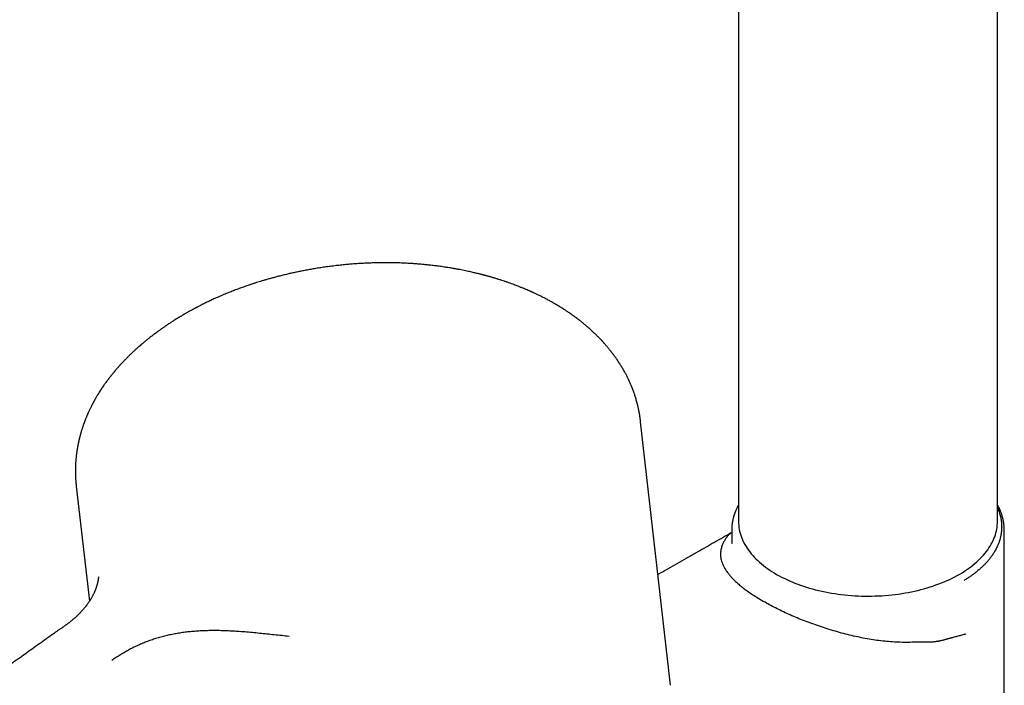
# Model space of a CAD drawing. Header units: millimetres. Extents: x 8 to 762, y 12 to 847.
# Tile 10 of 32: x 646 to 733, y 215 to 274. Entities that reach past the tile are written whole.
import ezdxf

# ---------------------------------------------------------------- set-up
doc = ezdxf.new("R2010")
doc.units = ezdxf.units.MM

msp = doc.modelspace()

# ---------------------------------------------------------------- linework, layer by layer
at = {"color": 7, "linetype": 'Continuous', "lineweight": 30}
for p, q in [((709.138, 330.371), (709.145, 229.357)), ((731.945, 229.359), (731.938, 330.372)), ((700.519, 238.138), (700.523, 238.113)), ((703.162, 214.919), (700.525, 238.113)), ((650.845, 232.466), (651.999, 222.316)), ((650.858, 232.456), (650.856, 232.468)), ((708.545, 228.371), (708.533, 228.365)), ((708.545, 228.583), (708.545, 227.42)), ((732.547, 205.172), (732.545, 228.585)), ((708.546, 227.42), (708.546, 227.425)), ((652.09, 222.464), (652.101, 222.482)), ((652.107, 222.487), (652.103, 222.481))]:
    msp.add_line(p, q, dxfattribs=at)
at = {"color": 7, "linetype": 'Continuous', "lineweight": 30, "flags": 128}
msp.add_lwpolyline([(709.145, 229.357), (709.145, 229.343), (709.15, 229.171), (709.162, 228.999), (709.182, 228.827), (709.21, 228.655), (709.246, 228.484), (709.289, 228.314), (709.341, 228.144), (709.399, 227.975), (709.466, 227.807), (709.54, 227.64), (709.622, 227.474), (709.711, 227.31), (709.807, 227.147), (709.911, 226.985), (710.022, 226.825), (710.141, 226.667), (710.266, 226.511), (710.399, 226.357), (710.538, 226.204), (710.685, 226.054), (710.838, 225.906), (710.998, 225.761), (711.164, 225.618), (711.337, 225.477), (711.516, 225.339), (711.701, 225.204), (711.893, 225.072), (712.09, 224.943), (712.293, 224.817), (712.502, 224.693), (712.716, 224.573), (712.935, 224.457), (713.16, 224.343), (713.39, 224.234), (713.625, 224.127), (713.864, 224.024), (714.108, 223.925), (714.357, 223.83), (714.61, 223.738), (714.867, 223.651), (715.127, 223.567), (715.392, 223.487), (715.66, 223.411), (715.931, 223.339), (716.205, 223.271), (716.483, 223.208), (716.763, 223.149), (717.046, 223.094), (717.331, 223.043), (717.618, 222.997), (717.908, 222.955), (718.199, 222.917), (718.492, 222.884), (718.786, 222.855), (719.082, 222.831), (719.378, 222.811), (719.675, 222.795), (719.973, 222.784), (720.271, 222.778), (720.57, 222.776), (720.868, 222.779), (721.166, 222.786), (721.464, 222.798), (721.761, 222.814), (722.058, 222.834), (722.353, 222.859), (722.647, 222.889), (722.939, 222.923), (723.23, 222.961), (723.52, 223.004), (723.807, 223.051), (724.091, 223.103), (724.374, 223.159), (724.654, 223.219), (724.931, 223.283), (725.204, 223.351), (725.475, 223.424), (725.743, 223.5), (726.006, 223.581), (726.267, 223.665), (726.523, 223.754), (726.775, 223.846), (727.023, 223.942), (727.266, 224.042), (727.505, 224.145), (727.739, 224.252), (727.968, 224.363), (728.192, 224.477), (728.41, 224.594), (728.624, 224.714), (728.831, 224.838), (729.033, 224.965), (729.23, 225.095), (729.42, 225.227), (729.604, 225.363), (729.782, 225.501), (729.954, 225.642), (730.119, 225.786), (730.278, 225.931), (730.43, 226.08), (730.575, 226.23), (730.714, 226.383), (730.845, 226.538), (730.97, 226.694), (731.087, 226.853), (731.197, 227.013), (731.299, 227.175), (731.395, 227.338), (731.483, 227.503), (731.563, 227.669), (731.636, 227.836), (731.701, 228.004), (731.759, 228.173), (731.809, 228.343), (731.851, 228.513), (731.885, 228.684), (731.912, 228.856), (731.931, 229.028), (731.942, 229.2), (731.945, 229.359)], dxfattribs=at)
at = {"color": 7, "linetype": 'Continuous', "lineweight": 30}
for points, knots in [([(700.53, 238.137), (700.528, 238.158), (700.522, 238.203), (700.513, 238.278), (700.503, 238.356), (700.491, 238.443), (700.48, 238.523), (700.467, 238.607), (700.453, 238.696), (700.438, 238.784), (700.425, 238.859), (700.415, 238.918), (700.405, 238.968), (700.395, 239.02), (700.384, 239.079), (700.371, 239.145), (700.357, 239.213), (700.343, 239.278), (700.329, 239.341), (700.316, 239.402), (700.303, 239.457), (700.291, 239.509), (700.278, 239.563), (700.262, 239.625), (700.245, 239.693), (700.217, 239.803), (700.177, 239.95), (700.127, 240.123), (700.079, 240.282), (700.031, 240.433), (699.979, 240.586), (699.924, 240.744), (699.875, 240.878), (699.835, 240.983), (699.808, 241.053), (699.784, 241.114), (699.762, 241.17), (699.739, 241.227), (699.712, 241.29), (699.683, 241.361), (699.652, 241.434), (699.617, 241.513), (699.581, 241.596), (699.543, 241.679), (699.509, 241.753), (699.478, 241.82), (699.446, 241.886), (699.41, 241.961), (699.364, 242.054), (699.31, 242.163), (699.249, 242.28), (699.191, 242.39), (699.146, 242.473), (699.111, 242.536), (699.084, 242.585), (699.052, 242.642), (699.018, 242.702), (698.983, 242.762), (698.945, 242.828), (698.902, 242.9), (698.857, 242.975), (698.811, 243.05), (698.767, 243.122), (698.723, 243.191), (698.686, 243.25), (698.658, 243.294), (698.637, 243.327), (698.621, 243.351), (698.603, 243.378), (698.581, 243.411), (698.554, 243.452), (698.523, 243.498), (698.489, 243.55), (698.435, 243.628), (698.367, 243.726), (698.285, 243.843), (698.213, 243.941), (698.153, 244.023), (698.103, 244.09), (698.054, 244.155), (698.008, 244.215), (697.964, 244.271), (697.922, 244.326), (697.877, 244.382), (697.827, 244.445), (697.771, 244.516), (697.709, 244.591), (697.645, 244.669), (697.578, 244.748), (697.51, 244.828), (697.441, 244.908), (697.372, 244.986), (697.313, 245.053), (697.266, 245.105), (697.231, 245.144), (697.202, 245.176), (697.176, 245.204), (697.144, 245.238), (697.103, 245.283), (697.048, 245.342), (696.975, 245.419), (696.889, 245.509), (696.793, 245.606), (696.7, 245.7), (696.611, 245.788), (696.528, 245.869), (696.455, 245.939), (696.392, 245.999), (696.332, 246.055), (696.265, 246.117), (696.186, 246.191), (696.094, 246.274), (695.994, 246.363), (695.888, 246.457), (695.775, 246.554), (695.657, 246.654), (695.538, 246.753), (695.43, 246.841), (695.336, 246.917), (695.256, 246.981), (695.177, 247.043), (695.1, 247.103), (695.035, 247.152), (694.984, 247.192), (694.945, 247.221), (694.911, 247.246), (694.881, 247.269), (694.851, 247.291), (694.816, 247.318), (694.769, 247.352), (694.711, 247.395), (694.642, 247.445), (694.566, 247.5), (694.462, 247.575), (694.336, 247.662), (694.198, 247.758), (694.073, 247.842), (693.961, 247.916), (693.857, 247.985), (693.749, 248.054), (693.638, 248.125), (693.523, 248.197), (693.428, 248.255), (693.353, 248.301), (693.299, 248.334), (693.255, 248.361), (693.218, 248.383), (693.179, 248.406), (693.133, 248.434), (693.075, 248.468), (693.006, 248.508), (692.926, 248.554), (692.835, 248.606), (692.728, 248.667), (692.607, 248.735), (692.471, 248.809), (692.328, 248.886), (692.179, 248.965), (691.988, 249.064), (691.751, 249.184), (691.526, 249.294), (691.35, 249.378), (691.235, 249.432), (691.129, 249.481), (691.04, 249.522), (690.968, 249.554), (690.911, 249.58), (690.862, 249.602), (690.815, 249.622), (690.77, 249.642), (690.724, 249.662), (690.679, 249.682), (690.591, 249.721), (690.453, 249.78), (690.259, 249.861), (690.046, 249.948), (689.84, 250.03), (689.645, 250.106), (689.461, 250.176), (689.259, 250.251), (689.04, 250.33), (688.803, 250.414), (688.559, 250.497), (688.309, 250.58), (688.055, 250.661), (687.836, 250.729), (687.66, 250.782), (687.536, 250.819), (687.42, 250.853), (687.314, 250.884), (687.213, 250.912), (687.118, 250.939), (687.03, 250.963), (686.956, 250.984), (686.894, 251), (686.847, 251.013), (686.815, 251.022), (686.785, 251.03), (686.749, 251.039), (686.696, 251.053), (686.628, 251.071), (686.542, 251.093), (686.438, 251.12), (686.317, 251.15), (686.179, 251.185), (686.024, 251.222), (685.853, 251.263), (685.664, 251.306), (685.457, 251.352), (685.233, 251.401), (684.993, 251.451), (684.736, 251.502), (684.465, 251.554), (684.186, 251.605), (683.847, 251.664), (683.456, 251.727), (683.015, 251.792), (682.587, 251.85), (682.172, 251.901), (681.771, 251.945), (681.382, 251.983), (681.008, 252.016), (680.659, 252.043), (680.335, 252.065), (680.035, 252.083), (679.746, 252.097), (679.47, 252.109), (679.206, 252.118), (678.952, 252.125), (678.679, 252.13), (678.375, 252.134), (678.03, 252.135), (677.666, 252.133), (677.281, 252.127), (676.876, 252.116), (676.452, 252.099), (676.02, 252.078), (675.583, 252.051), (675.141, 252.018), (674.683, 251.979), (674.208, 251.933), (673.718, 251.879), (673.225, 251.818), (672.74, 251.752), (672.273, 251.682), (671.821, 251.609), (671.384, 251.533), (670.965, 251.455), (670.563, 251.376), (670.178, 251.296), (669.808, 251.216), (669.43, 251.129), (669.049, 251.038), (668.664, 250.942), (668.299, 250.846), (667.955, 250.752), (667.63, 250.66), (667.338, 250.575), (667.076, 250.496), (666.836, 250.422), (666.595, 250.345), (666.347, 250.265), (666.091, 250.18), (665.828, 250.089), (665.521, 249.982), (665.17, 249.855), (664.772, 249.705), (664.362, 249.544), (663.937, 249.371), (663.499, 249.185), (663.142, 249.027), (662.872, 248.904), (662.692, 248.82), (662.516, 248.737), (662.341, 248.653), (662.169, 248.569), (662.004, 248.487), (661.856, 248.413), (661.724, 248.346), (661.609, 248.286), (661.513, 248.237), (661.437, 248.196), (661.377, 248.165), (661.326, 248.138), (661.282, 248.114), (661.238, 248.091), (661.187, 248.063), (661.123, 248.029), (661.048, 247.988), (660.963, 247.941), (660.868, 247.889), (660.762, 247.83), (660.645, 247.764), (660.516, 247.691), (660.379, 247.612), (660.237, 247.529), (660.04, 247.412), (659.794, 247.263), (659.506, 247.084), (659.235, 246.911), (658.981, 246.744), (658.743, 246.585), (658.52, 246.431), (658.31, 246.284), (658.144, 246.165), (658.018, 246.073), (657.931, 246.009), (657.852, 245.951), (657.794, 245.907), (657.752, 245.876), (657.718, 245.85), (657.678, 245.82), (657.626, 245.781), (657.564, 245.733), (657.475, 245.665), (657.365, 245.579), (657.238, 245.479), (657.115, 245.381), (656.998, 245.286), (656.887, 245.194), (656.781, 245.106), (656.661, 245.006), (656.531, 244.895), (656.393, 244.775), (656.268, 244.665), (656.155, 244.564), (656.056, 244.474), (655.968, 244.393), (655.892, 244.323), (655.827, 244.262), (655.777, 244.215), (655.738, 244.179), (655.705, 244.147), (655.667, 244.11), (655.621, 244.067), (655.57, 244.017), (655.509, 243.958), (655.438, 243.888), (655.357, 243.808), (655.269, 243.719), (655.152, 243.601), (655.008, 243.452), (654.838, 243.271), (654.701, 243.121), (654.597, 243.006), (654.526, 242.927), (654.457, 242.848), (654.391, 242.773), (654.333, 242.705), (654.284, 242.648), (654.244, 242.6), (654.213, 242.563), (654.188, 242.534), (654.164, 242.505), (654.134, 242.469), (654.095, 242.422), (654.049, 242.366), (653.999, 242.305), (653.949, 242.242), (653.899, 242.179), (653.798, 242.052), (653.649, 241.859), (653.5, 241.658), (653.396, 241.514), (653.337, 241.431), (653.282, 241.353), (653.235, 241.284), (653.199, 241.232), (653.172, 241.193), (653.15, 241.16), (653.125, 241.124), (653.095, 241.08), (653.061, 241.028), (653.022, 240.97), (652.916, 240.807), (652.806, 240.631), (652.693, 240.445), (652.636, 240.349), (652.582, 240.257), (652.533, 240.172), (652.497, 240.109), (652.471, 240.063), (652.455, 240.034), (652.441, 240.008), (652.429, 239.987), (652.419, 239.969), (652.408, 239.949), (652.393, 239.922), (652.372, 239.884), (652.346, 239.835), (652.316, 239.778), (652.283, 239.717), (652.251, 239.655), (652.206, 239.569), (652.152, 239.461), (652.092, 239.341), (652.042, 239.236), (651.998, 239.144), (651.957, 239.056), (651.92, 238.975), (651.886, 238.899), (651.854, 238.826), (651.821, 238.752), (651.788, 238.674), (651.751, 238.587), (651.71, 238.487), (651.674, 238.398), (651.645, 238.325), (651.625, 238.274), (651.607, 238.226), (651.591, 238.186), (651.579, 238.154), (651.571, 238.131), (651.562, 238.108), (651.552, 238.08), (651.538, 238.041), (651.518, 237.989), (651.494, 237.92), (651.464, 237.835), (651.431, 237.739), (651.396, 237.635), (651.361, 237.527), (651.325, 237.413), (651.295, 237.314), (651.272, 237.237), (651.257, 237.188), (651.245, 237.146), (651.233, 237.101), (651.218, 237.049), (651.201, 236.989), (651.184, 236.924), (651.165, 236.851), (651.147, 236.784), (651.132, 236.722), (651.119, 236.668), (651.105, 236.611), (651.091, 236.552), (651.078, 236.496), (651.067, 236.448), (651.058, 236.41), (651.052, 236.381), (651.045, 236.348), (651.035, 236.305), (651.023, 236.248), (651.01, 236.181), (650.997, 236.119), (650.986, 236.062), (650.977, 236.012), (650.967, 235.96), (650.957, 235.905), (650.947, 235.848), (650.937, 235.792), (650.929, 235.743), (650.923, 235.702), (650.917, 235.67), (650.913, 235.642), (650.909, 235.614), (650.904, 235.583), (650.899, 235.55), (650.893, 235.506), (650.885, 235.45), (650.875, 235.381), (650.865, 235.303), (650.854, 235.217), (650.844, 235.132), (650.836, 235.053), (650.827, 234.971), (650.818, 234.875), (650.808, 234.762), (650.799, 234.646), (650.792, 234.533), (650.785, 234.424), (650.78, 234.318), (650.776, 234.212), (650.773, 234.117), (650.771, 234.031), (650.77, 233.955), (650.769, 233.878), (650.768, 233.797), (650.769, 233.711), (650.77, 233.628), (650.771, 233.555), (650.772, 233.493), (650.774, 233.438), (650.776, 233.383), (650.778, 233.313), (650.782, 233.228), (650.787, 233.128), (650.793, 233.022), (650.8, 232.932), (650.805, 232.859), (650.81, 232.8), (650.816, 232.731), (650.824, 232.649), (650.833, 232.554), (650.841, 232.485), (650.845, 232.449)], [0, 0, 0, 0, 0.00089, 0.001916, 0.00373, 0.00535, 0.006742, 0.008243, 0.009927, 0.011538, 0.012967, 0.013867, 0.014716, 0.015615, 0.016686, 0.017923, 0.01917, 0.020347, 0.021454, 0.02262, 0.023631, 0.024497, 0.025453, 0.026598, 0.027892, 0.02919, 0.032707, 0.036008, 0.038835, 0.041627, 0.044523, 0.047536, 0.050735, 0.052204, 0.053555, 0.054724, 0.05572, 0.056793, 0.058024, 0.059432, 0.060902, 0.062348, 0.064077, 0.065755, 0.067237, 0.06849, 0.069719, 0.071207, 0.072943, 0.075374, 0.077743, 0.079995, 0.082027, 0.082843, 0.08385, 0.08505, 0.086334, 0.08756, 0.088727, 0.090442, 0.092011, 0.093436, 0.095115, 0.096557, 0.097779, 0.098782, 0.099364, 0.099834, 0.100329, 0.101107, 0.101921, 0.102913, 0.104069, 0.105238, 0.107908, 0.11042, 0.112781, 0.1143, 0.115774, 0.117202, 0.118547, 0.11978, 0.120919, 0.122161, 0.123559, 0.125139, 0.126865, 0.128632, 0.130421, 0.132231, 0.134062, 0.135916, 0.13763, 0.138661, 0.139548, 0.14029, 0.140891, 0.141548, 0.142652, 0.144032, 0.145687, 0.148087, 0.150405, 0.152639, 0.154791, 0.156798, 0.158494, 0.159914, 0.161172, 0.162615, 0.164507, 0.166615, 0.168844, 0.171193, 0.173661, 0.176249, 0.178849, 0.181366, 0.183088, 0.184769, 0.186408, 0.188007, 0.189512, 0.190384, 0.191165, 0.191854, 0.192453, 0.19299, 0.193672, 0.19462, 0.195783, 0.197161, 0.198742, 0.200339, 0.203317, 0.206086, 0.208382, 0.210512, 0.212475, 0.214284, 0.21656, 0.218693, 0.220682, 0.221787, 0.222812, 0.223624, 0.224208, 0.224859, 0.225701, 0.22674, 0.227975, 0.229406, 0.231033, 0.232855, 0.235085, 0.237466, 0.239948, 0.24253, 0.245213, 0.249761, 0.254572, 0.256533, 0.25851, 0.260274, 0.261772, 0.262885, 0.263787, 0.264547, 0.265296, 0.266037, 0.266769, 0.267494, 0.268229, 0.27104, 0.274136, 0.277518, 0.281186, 0.283807, 0.286665, 0.289774, 0.293133, 0.296743, 0.300604, 0.304209, 0.308007, 0.312, 0.313939, 0.315775, 0.317471, 0.319025, 0.320439, 0.321897, 0.323167, 0.324248, 0.325139, 0.325821, 0.326286, 0.326555, 0.327104, 0.327859, 0.328819, 0.330076, 0.331569, 0.333298, 0.335264, 0.337465, 0.339902, 0.342575, 0.345484, 0.348628, 0.352009, 0.355558, 0.359335, 0.363255, 0.367111, 0.373284, 0.379255, 0.385023, 0.390589, 0.395952, 0.401114, 0.406073, 0.410831, 0.414931, 0.418868, 0.422643, 0.426256, 0.429706, 0.432993, 0.436162, 0.440377, 0.444847, 0.449571, 0.454549, 0.459782, 0.46527, 0.471013, 0.4765, 0.482202, 0.488118, 0.494249, 0.500593, 0.507151, 0.51341, 0.519487, 0.525384, 0.531099, 0.536632, 0.541891, 0.546974, 0.551883, 0.556616, 0.562024, 0.567183, 0.572095, 0.576758, 0.581174, 0.585342, 0.588717, 0.591949, 0.595266, 0.598706, 0.602269, 0.605956, 0.609765, 0.615205, 0.620879, 0.626786, 0.632928, 0.639409, 0.646131, 0.648837, 0.65158, 0.654287, 0.656822, 0.659613, 0.662158, 0.664457, 0.666508, 0.668314, 0.669873, 0.670992, 0.671937, 0.672708, 0.673391, 0.674026, 0.674802, 0.675815, 0.677068, 0.678389, 0.679902, 0.681606, 0.683502, 0.685589, 0.687868, 0.690229, 0.692545, 0.697641, 0.702501, 0.707127, 0.711519, 0.715675, 0.719613, 0.723367, 0.726938, 0.728631, 0.730272, 0.731733, 0.732968, 0.733524, 0.734078, 0.734826, 0.735784, 0.736952, 0.738328, 0.740782, 0.743231, 0.74559, 0.747857, 0.750033, 0.752118, 0.754111, 0.75714, 0.759931, 0.762483, 0.764799, 0.766884, 0.768708, 0.77031, 0.771689, 0.772847, 0.773495, 0.774166, 0.774996, 0.775981, 0.777096, 0.778336, 0.779957, 0.781753, 0.783722, 0.785842, 0.789597, 0.793533, 0.79765, 0.799317, 0.801012, 0.802736, 0.804392, 0.805832, 0.807055, 0.80806, 0.808848, 0.809418, 0.809918, 0.810673, 0.811693, 0.812899, 0.814215, 0.815529, 0.816843, 0.818156, 0.823467, 0.82886, 0.830581, 0.832314, 0.833959, 0.835349, 0.83648, 0.83713, 0.837727, 0.838464, 0.839352, 0.840389, 0.841577, 0.842882, 0.850199, 0.852087, 0.853986, 0.855884, 0.857576, 0.858991, 0.859664, 0.860249, 0.860747, 0.861158, 0.861481, 0.86183, 0.862324, 0.863082, 0.864036, 0.865187, 0.866421, 0.867625, 0.868799, 0.871444, 0.873921, 0.875768, 0.877548, 0.879256, 0.880822, 0.882226, 0.883621, 0.885016, 0.886488, 0.888098, 0.889996, 0.892187, 0.893146, 0.894151, 0.895097, 0.895871, 0.896471, 0.896899, 0.897184, 0.897769, 0.898493, 0.899357, 0.900731, 0.902355, 0.904186, 0.906157, 0.908158, 0.910284, 0.912529, 0.913698, 0.914608, 0.915311, 0.916021, 0.917085, 0.918208, 0.919391, 0.920706, 0.922217, 0.923148, 0.92414, 0.925193, 0.926308, 0.927399, 0.928285, 0.92898, 0.929484, 0.92991, 0.930797, 0.931849, 0.933066, 0.934438, 0.935296, 0.936203, 0.937158, 0.938162, 0.939215, 0.940287, 0.941205, 0.941939, 0.942512, 0.942967, 0.94347, 0.944026, 0.944634, 0.945296, 0.946412, 0.947673, 0.949085, 0.95065, 0.952318, 0.953745, 0.954902, 0.956797, 0.958907, 0.961022, 0.963049, 0.965, 0.966901, 0.968767, 0.970644, 0.972039, 0.97338, 0.974696, 0.976146, 0.977745, 0.979272, 0.980561, 0.981662, 0.982545, 0.983486, 0.9846, 0.986234, 0.98802, 0.989883, 0.991807, 0.992818, 0.993854, 0.99507, 0.9965, 0.998143, 1, 1, 1, 1]), ([(709.145, 230.799), (709.136, 230.782), (709.11, 230.735), (709.07, 230.659), (709.023, 230.566), (708.978, 230.473), (708.937, 230.381), (708.902, 230.3), (708.872, 230.228), (708.847, 230.165), (708.827, 230.11), (708.81, 230.064), (708.798, 230.031), (708.789, 230.004), (708.78, 229.978), (708.768, 229.944), (708.751, 229.89), (708.728, 229.818), (708.704, 229.733), (708.681, 229.649), (708.662, 229.572), (708.647, 229.504), (708.634, 229.445), (708.624, 229.394), (708.616, 229.352), (708.61, 229.319), (708.605, 229.293), (708.601, 229.266), (708.596, 229.236), (708.59, 229.197), (708.584, 229.15), (708.577, 229.096), (708.567, 229.011), (708.556, 228.894), (708.547, 228.748), (708.546, 228.647), (708.546, 228.598)], [0, 0, 0, 0, 0.024139, 0.06749, 0.107839, 0.155494, 0.198131, 0.235744, 0.268822, 0.297895, 0.322959, 0.344012, 0.361049, 0.368959, 0.380497, 0.396077, 0.415701, 0.454805, 0.493593, 0.531489, 0.568493, 0.596941, 0.623656, 0.646823, 0.666419, 0.680242, 0.691492, 0.702008, 0.716022, 0.733702, 0.755052, 0.780075, 0.808566, 0.871583, 0.937424, 1, 1, 1, 1]), ([(732.545, 228.587), (732.545, 228.598), (732.545, 228.627), (732.544, 228.672), (732.543, 228.723), (732.541, 228.777), (732.538, 228.833), (732.534, 228.891), (732.53, 228.95), (732.525, 229.006), (732.518, 229.067), (732.51, 229.132), (732.501, 229.199), (732.493, 229.254), (732.485, 229.304), (732.476, 229.353), (732.466, 229.409), (732.454, 229.469), (732.441, 229.53), (732.427, 229.588), (732.414, 229.644), (732.395, 229.714), (732.372, 229.798), (732.344, 229.891), (732.317, 229.974), (732.293, 230.047), (732.271, 230.107), (732.252, 230.157), (732.238, 230.193), (732.227, 230.223), (732.214, 230.253), (732.198, 230.293), (732.179, 230.339), (732.157, 230.389), (732.135, 230.439), (732.112, 230.489), (732.084, 230.548), (732.051, 230.615), (732.013, 230.689), (731.978, 230.756), (731.955, 230.798), (731.945, 230.816)], [0, 0, 0, 0, 0.012288, 0.030428, 0.054516, 0.076105, 0.100942, 0.1286, 0.155499, 0.180834, 0.204609, 0.238827, 0.269215, 0.295784, 0.313956, 0.33584, 0.361436, 0.389104, 0.415878, 0.4417, 0.466572, 0.490496, 0.536385, 0.578344, 0.615975, 0.648506, 0.675925, 0.698235, 0.715453, 0.725116, 0.738955, 0.756968, 0.779055, 0.802313, 0.825404, 0.848327, 0.871084, 0.90651, 0.941529, 0.975138, 1, 1, 1, 1]), ([(731.945, 230.553), (731.951, 230.541), (731.979, 230.483), (732.004, 230.418), (732.028, 230.358), (732.035, 230.34), (732.042, 230.321), (732.049, 230.302), (732.056, 230.284), (732.086, 230.201), (732.134, 230.061), (732.188, 229.867), (732.229, 229.691), (732.259, 229.531), (732.28, 229.397), (732.293, 229.284), (732.302, 229.192), (732.307, 229.117), (732.31, 229.056), (732.312, 229.017), (732.313, 228.994), (732.313, 228.984), (732.313, 228.974), (732.313, 228.965), (732.314, 228.957), (732.315, 228.891), (732.314, 228.765), (732.304, 228.575), (732.283, 228.374), (732.256, 228.205), (732.23, 228.069), (732.208, 227.969), (732.183, 227.868), (732.154, 227.764), (732.121, 227.653), (732.081, 227.535), (732.026, 227.383), (731.955, 227.211), (731.869, 227.026), (731.783, 226.86), (731.712, 226.732), (731.656, 226.638), (731.617, 226.574), (731.579, 226.514), (731.543, 226.459), (731.51, 226.409), (731.47, 226.351), (731.419, 226.278), (731.352, 226.187), (731.274, 226.085), (731.196, 225.988), (731.122, 225.899), (731.053, 225.819), (730.978, 225.736), (730.901, 225.652), (730.813, 225.56), (730.721, 225.467), (730.624, 225.373), (730.539, 225.293), (730.463, 225.224), (730.387, 225.156), (730.281, 225.064), (730.138, 224.945), (729.955, 224.799), (729.752, 224.647), (729.528, 224.489), (729.281, 224.325), (729.103, 224.216), (729.012, 224.161)], [0, 0, 0, 0, 0.005179, 0.026205, 0.028967, 0.03173, 0.034496, 0.037264, 0.040033, 0.042805, 0.073802, 0.10218, 0.127944, 0.151095, 0.171627, 0.186731, 0.200005, 0.211443, 0.219629, 0.226512, 0.228099, 0.229596, 0.231004, 0.232322, 0.23355, 0.234689, 0.260736, 0.288295, 0.317365, 0.347945, 0.362166, 0.376691, 0.391522, 0.406657, 0.422096, 0.440329, 0.458902, 0.489294, 0.51701, 0.542053, 0.564429, 0.575086, 0.585012, 0.594207, 0.602672, 0.610407, 0.617412, 0.630007, 0.644378, 0.660522, 0.67844, 0.690611, 0.703482, 0.717373, 0.731599, 0.744851, 0.762768, 0.778528, 0.792132, 0.803578, 0.81455, 0.82732, 0.851538, 0.877571, 0.905426, 0.935109, 0.96663, 1, 1, 1, 1]), ([(708.49, 228.335), (708.445, 228.309), (708.146, 228.139), (707.596, 227.827), (706.844, 227.4), (706.105, 226.979), (705.335, 226.542), (704.537, 226.087), (703.712, 225.617), (702.904, 225.156), (702.353, 224.842), (702.071, 224.681), (702.053, 224.67)], [0, 0, 0, 0, 0.020774, 0.139192, 0.25579, 0.370567, 0.483525, 0.614319, 0.742585, 0.868324, 0.991536, 1, 1, 1, 1]), ([(708.184, 228.066), (708.183, 228.065), (708.18, 228.061), (708.172, 228.052), (708.158, 228.034), (708.136, 228.005), (708.101, 227.958), (708.054, 227.891), (707.994, 227.801), (707.931, 227.699), (707.866, 227.586), (707.803, 227.463), (707.741, 227.327), (707.682, 227.177), (707.631, 227.012), (707.591, 226.833), (707.567, 226.649), (707.56, 226.46), (707.57, 226.267), (707.601, 226.063), (707.654, 225.847), (707.734, 225.619), (707.844, 225.38), (707.986, 225.128), (708.153, 224.883), (708.338, 224.646), (708.537, 224.419), (708.765, 224.183), (709.025, 223.94), (709.318, 223.688), (709.647, 223.428), (710.012, 223.16), (710.418, 222.884), (710.862, 222.599), (711.188, 222.406), (711.353, 222.308)], [0, 0, 0, 0, 0.000582, 0.002342, 0.005167, 0.010593, 0.017919, 0.030648, 0.046762, 0.066261, 0.085672, 0.107574, 0.13197, 0.158859, 0.188243, 0.220124, 0.254505, 0.286645, 0.320703, 0.356683, 0.394582, 0.4344, 0.476132, 0.519775, 0.565326, 0.603138, 0.64217, 0.682424, 0.723906, 0.766629, 0.810614, 0.85589, 0.902502, 0.950511, 1, 1, 1, 1]), ([(708.183, 228.069), (708.206, 228.098), (708.253, 228.157), (708.337, 228.234), (708.43, 228.3), (708.498, 228.341), (708.533, 228.358), (708.536, 228.359)], [0, 0, 0, 0, 0.2373202, 0.4885976, 0.7535924, 0.9818344, 1, 1, 1, 1]), ([(652.798, 224.479), (652.798, 224.479), (652.798, 224.48), (652.798, 224.466), (652.797, 224.461), (652.796, 224.442), (652.795, 224.423), (652.794, 224.408), (652.793, 224.4), (652.792, 224.39), (652.791, 224.379), (652.79, 224.366), (652.788, 224.352), (652.787, 224.34), (652.786, 224.329), (652.785, 224.321), (652.784, 224.31), (652.782, 224.297), (652.78, 224.28), (652.778, 224.265), (652.776, 224.256), (652.774, 224.244), (652.771, 224.218), (652.767, 224.194), (652.762, 224.17), (652.759, 224.148), (652.755, 224.131), (652.753, 224.117), (652.75, 224.102), (652.747, 224.085), (652.741, 224.055), (652.732, 224.015), (652.722, 223.967), (652.712, 223.926), (652.702, 223.888), (652.693, 223.85), (652.681, 223.807), (652.667, 223.756), (652.65, 223.698), (652.633, 223.64), (652.616, 223.587), (652.6, 223.541), (652.591, 223.514), (652.587, 223.501)], [0, 0, 0, 0, 0.048346, 0.11081, 0.147772, 0.198114, 0.257887, 0.273846, 0.288854, 0.304523, 0.323128, 0.343907, 0.365786, 0.384148, 0.395585, 0.406717, 0.418366, 0.434403, 0.455064, 0.474078, 0.489747, 0.508427, 0.52452, 0.542252, 0.563142, 0.584294, 0.59792, 0.608884, 0.620019, 0.633551, 0.649485, 0.687643, 0.723302, 0.755387, 0.77685, 0.796313, 0.820597, 0.847159, 0.878274, 0.910328, 0.941243, 0.971104, 1, 1, 1, 1]), ([(652.584, 223.491), (652.582, 223.485), (652.574, 223.461), (652.559, 223.421), (652.541, 223.372), (652.524, 223.326), (652.504, 223.274), (652.478, 223.211), (652.445, 223.134), (652.407, 223.049), (652.364, 222.956), (652.316, 222.86), (652.266, 222.764), (652.216, 222.672), (652.167, 222.586), (652.127, 222.518), (652.101, 222.476), (652.093, 222.463)], [0, 0, 0, 0, 0.021076, 0.083495, 0.137002, 0.182498, 0.229737, 0.298394, 0.374784, 0.458926, 0.548344, 0.64477, 0.737642, 0.822145, 0.898375, 0.966457, 1, 1, 1, 1]), ([(652.103, 222.481), (652.078, 222.441), (652.031, 222.364), (651.961, 222.257), (651.897, 222.163), (651.84, 222.084), (651.791, 222.016), (651.746, 221.956), (651.702, 221.899), (651.658, 221.842), (651.607, 221.779), (651.551, 221.71), (651.491, 221.639), (651.432, 221.571), (651.373, 221.505), (651.314, 221.44), (651.253, 221.374), (651.197, 221.315), (651.147, 221.264), (651.1, 221.216), (651.054, 221.17), (651.007, 221.124), (650.96, 221.078), (650.911, 221.032), (650.857, 220.981), (650.798, 220.926), (650.735, 220.869), (650.671, 220.812), (650.609, 220.758), (650.547, 220.704), (650.482, 220.65), (650.415, 220.595), (650.346, 220.538), (650.275, 220.482), (650.208, 220.43), (650.144, 220.381), (650.082, 220.334), (650.015, 220.285), (649.941, 220.231), (649.864, 220.176), (649.79, 220.124), (649.723, 220.077), (649.659, 220.032), (649.587, 219.983), (649.5, 219.923), (649.393, 219.849), (649.269, 219.764), (649.182, 219.702), (649.135, 219.669)], [0, 0, 0, 0, 0.036837, 0.071471, 0.102005, 0.128478, 0.151566, 0.172409, 0.191035, 0.209608, 0.230132, 0.253235, 0.276921, 0.300317, 0.320689, 0.343209, 0.366261, 0.386406, 0.403548, 0.418828, 0.435349, 0.450699, 0.466306, 0.482917, 0.499577, 0.51947, 0.540561, 0.561207, 0.581421, 0.60139, 0.621314, 0.641224, 0.662103, 0.682738, 0.702154, 0.720282, 0.737208, 0.755716, 0.777174, 0.799326, 0.81963, 0.838084, 0.854688, 0.872166, 0.897089, 0.9267, 0.961003, 1, 1, 1, 1]), ([(724.402, 218.706), (724.175, 218.703), (723.724, 218.695), (723.041, 218.717), (722.358, 218.761), (721.676, 218.83), (720.992, 218.923), (720.303, 219.04), (719.608, 219.18), (718.908, 219.342), (718.202, 219.524), (717.494, 219.725), (716.791, 219.941), (716.101, 220.17), (715.432, 220.409), (714.783, 220.657), (714.155, 220.915), (713.549, 221.18), (712.964, 221.453), (712.402, 221.732), (711.861, 222.018), (711.523, 222.211), (711.353, 222.308)], [0, 0, 0, 0, 0.050534, 0.100409, 0.149764, 0.198742, 0.247488, 0.296718, 0.346318, 0.396437, 0.447217, 0.49879, 0.55079, 0.602044, 0.652673, 0.7028, 0.752552, 0.802052, 0.851425, 0.900795, 0.950281, 1, 1, 1, 1]), ([(649.136, 219.669), (648.992, 219.566), (648.633, 219.309), (648.063, 218.901), (647.429, 218.448), (646.807, 218.003), (646.198, 217.567), (645.601, 217.14), (644.996, 216.707), (644.386, 216.271), (643.771, 215.831), (643.169, 215.401), (642.583, 214.981), (642.011, 214.572), (641.453, 214.173), (640.91, 213.784), (640.381, 213.405), (639.866, 213.037), (639.369, 212.682), (638.889, 212.338), (638.425, 212.006), (637.976, 211.685), (637.537, 211.371), (637.11, 211.065), (636.695, 210.768), (636.294, 210.481), (635.907, 210.204), (635.536, 209.939), (635.182, 209.686), (634.843, 209.444), (634.519, 209.211), (634.227, 209.003), (633.967, 208.817), (633.737, 208.652), (633.516, 208.494), (633.302, 208.341), (633.067, 208.173), (632.804, 207.985), (632.505, 207.771), (632.188, 207.544), (631.851, 207.303), (631.495, 207.049), (631.124, 206.783), (630.736, 206.505), (630.332, 206.216), (629.92, 205.922), (629.502, 205.622), (629.077, 205.318), (628.637, 205.004), (628.184, 204.679), (627.716, 204.344), (627.233, 203.999), (626.737, 203.644), (626.226, 203.278), (625.7, 202.902), (625.164, 202.519), (624.616, 202.127), (624.058, 201.728), (623.486, 201.319), (622.897, 200.897), (622.289, 200.462), (621.664, 200.015), (621.024, 199.557), (620.37, 199.089), (619.705, 198.614), (619.03, 198.131), (618.345, 197.641), (617.646, 197.141), (616.928, 196.627), (616.19, 196.099), (615.432, 195.557), (614.66, 195.005), (613.873, 194.442), (613.071, 193.868), (612.346, 193.349), (611.889, 193.022), (611.704, 192.89)], [0, 0, 0, 0, 0.0115296, 0.028803, 0.0457506, 0.0623732, 0.0786715, 0.0946464, 0.1102985, 0.1271439, 0.1436003, 0.1596686, 0.1753495, 0.1906437, 0.2055518, 0.2200745, 0.2342122, 0.2479655, 0.2613349, 0.2740923, 0.2864801, 0.2984987, 0.3101485, 0.3216314, 0.3327326, 0.3434521, 0.3537904, 0.3637476, 0.3731563, 0.3821977, 0.3908721, 0.3991795, 0.4055613, 0.4117084, 0.4176209, 0.4232987, 0.4288432, 0.4364241, 0.4444092, 0.4527986, 0.4618695, 0.47137, 0.4812999, 0.4916595, 0.5024486, 0.5136673, 0.5246385, 0.5359918, 0.5477273, 0.5598451, 0.5723453, 0.5852281, 0.5984937, 0.6121422, 0.6261741, 0.6405894, 0.6551209, 0.670023, 0.685296, 0.7009403, 0.7172511, 0.7339477, 0.7510308, 0.768501, 0.7863589, 0.804276, 0.8225685, 0.8412371, 0.8602828, 0.8801067, 0.9003252, 0.9209392, 0.9419499, 0.9633587, 0.9851668, 1, 1, 1, 1]), ([(669.575, 219.228), (669.36, 219.25), (668.929, 219.293), (668.282, 219.361), (667.635, 219.43), (666.985, 219.497), (666.334, 219.56), (665.68, 219.617), (665.069, 219.663), (664.504, 219.696), (663.983, 219.72), (663.461, 219.734), (662.937, 219.739), (662.412, 219.733), (661.887, 219.715), (661.381, 219.684), (660.895, 219.642), (660.43, 219.589), (659.968, 219.524), (659.509, 219.445), (659.058, 219.354), (658.615, 219.251), (658.18, 219.135), (657.753, 219.007), (657.331, 218.865), (656.916, 218.709), (656.508, 218.54), (656.111, 218.361), (655.724, 218.17), (655.349, 217.971), (654.988, 217.764), (654.639, 217.55), (654.299, 217.329), (654.081, 217.176), (653.972, 217.099)], [0, 0, 0, 0, 0.040002, 0.080004, 0.120006, 0.160008, 0.200009, 0.24001, 0.280012, 0.311441, 0.34287, 0.374299, 0.405727, 0.437158, 0.468587, 0.500012, 0.528012, 0.556012, 0.58401, 0.612009, 0.640009, 0.667508, 0.695008, 0.722508, 0.750005, 0.778, 0.806, 0.834002, 0.862001, 0.89, 0.9175, 0.944999, 0.9725, 1, 1, 1, 1]), ([(726.692, 218.802), (726.729, 218.81), (726.803, 218.826), (726.913, 218.852), (727.022, 218.88), (727.132, 218.908), (727.243, 218.937), (727.349, 218.964), (727.44, 218.989), (727.518, 219.01), (727.589, 219.029), (727.661, 219.048), (727.727, 219.067), (727.785, 219.083), (727.834, 219.096), (727.878, 219.108), (727.911, 219.117), (727.938, 219.124), (727.96, 219.13), (727.981, 219.136), (728.003, 219.141), (728.024, 219.147), (728.072, 219.16), (728.174, 219.187), (728.322, 219.227), (728.491, 219.273), (728.662, 219.319), (728.838, 219.367), (729.013, 219.414), (729.125, 219.444), (729.178, 219.459)], [0, 0, 0, 0, 0.044508, 0.089031, 0.133563, 0.178097, 0.22263, 0.267161, 0.305896, 0.332831, 0.361326, 0.391384, 0.41877, 0.441045, 0.460816, 0.478081, 0.49284, 0.501461, 0.510082, 0.518704, 0.527326, 0.535948, 0.544571, 0.585225, 0.657842, 0.7227, 0.788403, 0.864059, 0.934595, 1, 1, 1, 1]), ([(726.692, 218.802), (726.684, 218.8), (726.663, 218.793), (726.624, 218.784), (726.567, 218.773), (726.495, 218.76), (726.418, 218.749), (726.337, 218.737), (726.257, 218.728), (726.179, 218.721), (726.104, 218.716), (726.025, 218.712), (725.938, 218.709), (725.846, 218.707), (725.746, 218.706), (725.618, 218.706), (725.466, 218.707), (725.296, 218.708), (725.14, 218.709), (724.989, 218.71), (724.839, 218.71), (724.689, 218.71), (724.544, 218.709), (724.448, 218.707), (724.402, 218.706)], [0, 0, 0, 0, 0.0115058, 0.0317747, 0.0612431, 0.0999436, 0.1412287, 0.1785717, 0.222009, 0.2589528, 0.292522, 0.3306386, 0.3709853, 0.4135663, 0.4583822, 0.5054294, 0.5837193, 0.654849, 0.718784, 0.7755125, 0.8361509, 0.8937888, 0.9484089, 1, 1, 1, 1])]:
    msp.add_open_spline(points, degree=3, knots=knots, dxfattribs=at)

doc.saveas('drawing.dxf')
